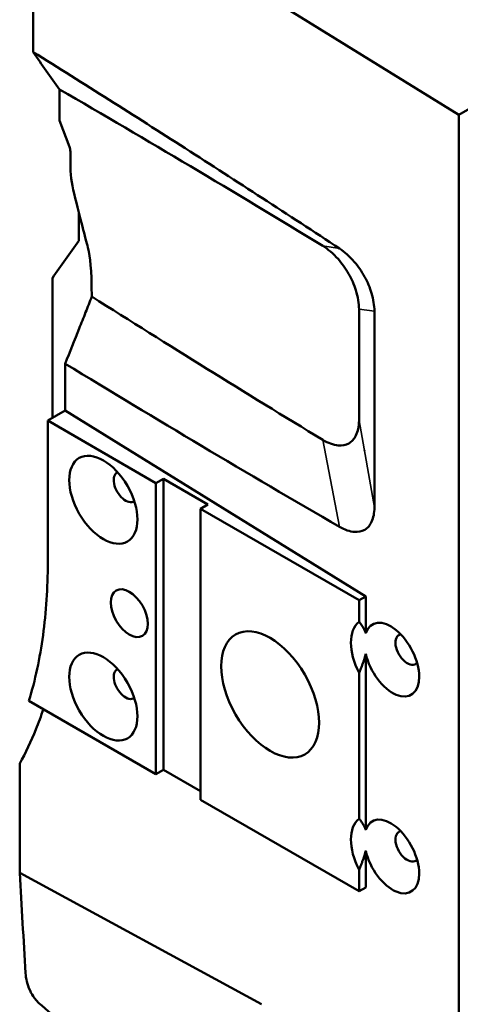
# Model space of a CAD drawing. Header units: millimetres. Extents: x 0 to 4878, y -120 to 1682.
# Tile 177 of 256: x 1877 to 1919, y 602 to 696. Entities that reach past the tile are written whole.
import ezdxf

# ---------------------------------------------------------------- set-up
doc = ezdxf.new("R2010")
doc.units = ezdxf.units.MM
doc.header["$LTSCALE"] = 2
doc.layers.add('Sichtbar (ISO)', color=7, linetype='Continuous', lineweight=50)
doc.layers.add('Sichtbar schmal (ISO)', color=7, linetype='Continuous', lineweight=35)

msp = doc.modelspace()

# ---------------------------------------------------------------- linework, layer by layer
at = {"layer": 'Sichtbar (ISO)'}
for p, q in [((1918.7068, 686.4906), (2252.1504, 879.004)), ((1918.7068, 686.4906), (1878.1032, 711.6297)), ((1878.1032, 692.4884), (1878.1032, 711.6297)), ((1880.6268, 688.9226), (1880.6268, 685.9628)), ((1881.5675, 683.4587), (1880.6268, 685.9628)), ((1918.7068, 278.2423), (1918.7068, 686.4906)), ((1881.6597, 681.8149), (1881.6597, 682.9943)), ((1882.4658, 674.4736), (1882.4658, 677.1961)), ((1879.9417, 657.5776), (1879.9417, 670.9072)), ((1909.2033, 657.3254), (1909.2033, 667.9392)), ((1910.6701, 649.0273), (1910.6701, 667.7693)), ((1881.1741, 658.2891), (1879.5048, 657.3254)), ((1881.1741, 658.2891), (1909.8355, 640.5439)), ((1879.5048, 643.7605), (1879.5048, 657.3254)), ((1889.8286, 651.3649), (1879.5048, 657.3254)), ((1909.7077, 654.4567), (1909.7106, 654.4549)), ((1890.5357, 651.7732), (1889.8286, 651.3649)), ((1889.8286, 623.6041), (1889.8286, 651.3649)), ((1894.7783, 649.3237), (1890.5357, 651.7732)), ((1890.5357, 651.7732), (1890.5357, 624.0123)), ((1894.7783, 649.3237), (1894.0712, 648.9155)), ((1909.2033, 640.1789), (1894.0712, 648.9155)), ((1894.0712, 621.1546), (1894.0712, 648.9155)), ((1909.8355, 640.5439), (1909.2033, 640.1789)), ((1909.2033, 638.1254), (1909.2033, 640.1789)), ((1909.8355, 640.5439), (1909.8355, 637.0481)), ((1909.8355, 635.0583), (1909.8355, 618.2686)), ((1909.2033, 619.346), (1909.2033, 633.251)), ((1889.8286, 623.6041), (1877.7109, 630.6002)), ((1876.8275, 624.6052), (1876.8275, 614.1804)), ((1890.5357, 624.0123), (1889.8286, 623.6041)), ((1894.0712, 621.9711), (1890.5357, 624.0123)), ((1909.2033, 612.4181), (1894.0712, 621.1546)), ((1909.8355, 616.2789), (1909.8355, 612.783)), ((1909.2033, 612.4181), (1909.2033, 614.4716)), ((1876.8275, 614.1804), (1899.9053, 601.6357)), ((1909.8355, 612.783), (1909.2033, 612.4181))]:
    msp.add_line(p, q, dxfattribs=at)
for centre, major_axis, ratio, start_param, end_param in [((1880.9711, 683.4132), (-0.4808, 0.877), 0.5620434, 3.9394135, 4.4630122), ((1888.5456, 677.6255), (4.8082, -8.7701), 0.5620434, 3.9394135, 4.265212), ((1886.9295, 650.9975), (-0.8, 1.3856), 0.5773503, 6.2389767, 9.4689865), ((1956.5989, 627.512), (-75.3555, 50.8167), 0.0751375, 0.9577808, 0.9578313), ((1911.6782, 634.2593), (-2.3, 3.9837), 0.5773503, 0.0792531, 1.4915432), ((1912.3152, 634.5179), (1.8203, -3.373), 0.5568714, 4.2664012, 9.9021604), ((1913.7995, 635.4841), (-0.8, 1.3856), 0.5773503, 6.0778217, 9.6122121), ((1886.9295, 632.2181), (-0.8, 1.3856), 0.5773503, 6.2389767, 9.4689865), ((1911.6782, 615.4799), (-2.3, 3.9837), 0.5773503, 0.0792531, 1.4915432), ((1912.3152, 615.7384), (-1.8203, 3.373), 0.5568714, 1.1248085, 6.7605678), ((1913.7995, 616.7047), (-0.8, 1.3856), 0.5773503, 6.0778217, 9.6122121)]:
    msp.add_ellipse(centre, major_axis=major_axis, ratio=ratio, start_param=start_param, end_param=end_param, dxfattribs=at)
for centre, major_axis in [((1884.8081, 649.7728), (-2.3, 3.9837)), ((1887.283, 638.9542), (-1.25, 2.1651)), ((1900.718, 631.1975), (-3.3, 5.7158)), ((1884.8081, 630.9934), (-2.3, 3.9837))]:
    msp.add_ellipse(centre, major_axis=major_axis, ratio=0.5773503, dxfattribs=at)
for points, knots in [([(1878.1032, 692.4884), (1882.9417, 689.4715), (1887.7825, 686.4077), (1897.5295, 680.1546), (1902.4408, 676.9608), (1907.3483, 673.7281)], [0.0000106, 0.0000106, 0.0000106, 0.0000106, 2.1283872, 2.1283872, 4.2883342, 4.2883342, 4.2883342, 4.2883342]), ([(1878.1032, 692.4884), (1878.5231, 691.8947), (1878.9447, 691.2988), (1879.7847, 690.1118), (1880.2066, 689.5159), (1880.6268, 688.9226)], [0, 0, 0, 0, 0.35511958, 0.35511958, 0.71012403, 0.71012403, 0.71012403, 0.71012403]), ([(1905.7391, 673.9965), (1901.5338, 676.5599), (1897.3268, 679.0922), (1888.9563, 684.0673), (1884.7907, 686.512), (1880.6268, 688.9226)], [0.0002398, 0.0002398, 0.0002398, 0.0002398, 1.8332571, 1.8332571, 3.6485032, 3.6485032, 3.6485032, 3.6485032]), ([(1882.022, 678.9812), (1882.5998, 676.6014), (1883.1193, 674.7165), (1883.5771, 672.7797), (1883.6701, 671.9318), (1883.7049, 669.1572)], [-1.8503384, -1.8503384, -1.8503384, -1.8503384, -1.0117955, -1.0117955, -0.0000027, -0.0000027, -0.0000027, -0.0000027]), ([(1879.9417, 670.9072), (1880.3617, 671.501), (1880.7833, 672.097), (1881.6235, 673.2842), (1882.0455, 673.8802), (1882.4657, 674.4736)], [0, 0, 0, 0, 0.35518126, 0.35518126, 0.71024731, 0.71024731, 0.71024731, 0.71024731]), ([(1909.2014, 667.9404), (1909.1977, 668.2245), (1909.17, 668.522), (1909.0659, 669.1339), (1908.9897, 669.4481), (1908.7235, 670.2971), (1908.4918, 670.8329), (1907.9127, 671.8509), (1907.5668, 672.3267), (1906.9667, 673.0002), (1906.7283, 673.2348), (1906.2403, 673.6544), (1905.99, 673.8394), (1905.7391, 673.9965)], [0.00022155, 0.00022155, 0.00022155, 0.00022155, 0.10354996, 0.10354996, 0.20684695, 0.20684695, 0.38137487, 0.38137487, 0.55828613, 0.55828613, 0.66666115, 0.66666115, 0.77583046, 0.77583046, 0.77583046, 0.77583046]), ([(1907.3483, 673.7281), (1907.83, 673.4057), (1908.3099, 672.9749), (1909.1126, 672.0432), (1909.4507, 671.5637), (1910.0124, 670.5424), (1910.2346, 670.0088), (1910.4805, 669.1832), (1910.5483, 668.8891), (1910.6407, 668.3156), (1910.6652, 668.0367), (1910.6685, 667.7703)], [0.00017249, 0.00017249, 0.00017249, 0.00017249, 0.21225071, 0.21225071, 0.38829614, 0.38829614, 0.56108732, 0.56108732, 0.65773324, 0.65773324, 0.75463647, 0.75463647, 0.75463647, 0.75463647]), ([(1883.7049, 669.1572), (1883.5118, 668.6606), (1883.3111, 668.1489), (1882.9134, 667.139), (1882.7045, 666.6107), (1882.0691, 665.0065), (1881.6132, 663.8597), (1881.1737, 662.7531)], [0.0000008, 0.0000008, 0.0000008, 0.0000008, 0.16277982, 0.16277982, 0.33292694, 0.33292694, 0.69297224, 0.69297224, 0.69297224, 0.69297224]), ([(1883.7049, 669.1572), (1887.3603, 666.8397), (1891.017, 664.5466), (1898.3612, 659.9888), (1902.0503, 657.7237), (1905.738, 655.4833)], [-3.2013894, -3.2013894, -3.2013894, -3.2013894, -1.6078864, -1.6078864, -0.0004586, -0.0004586, -0.0004586, -0.0004586]), ([(1907.3458, 647.1828), (1902.9599, 649.7249), (1898.5702, 652.3021), (1889.8469, 657.4914), (1885.5095, 660.1049), (1881.1737, 662.7531)], [-3.8380907, -3.8380907, -3.8380907, -3.8380907, -1.9073161, -1.9073161, -0.0000284, -0.0000284, -0.0000284, -0.0000284]), ([(1881.1737, 662.7531), (1881.174, 662.0307), (1881.1741, 661.0137), (1881.1741, 659.7824), (1881.1741, 659.0358), (1881.1741, 658.2891)], [0, 0, 0, 0, 0.26534528, 0.26534528, 0.67417988, 0.67417988, 0.67417988, 0.67417988]), ([(1905.7396, 655.4824), (1905.993, 655.334), (1906.2458, 655.2136), (1906.7385, 655.039), (1906.979, 654.9841), (1907.5803, 654.9309), (1907.9257, 654.9881), (1908.503, 655.3078), (1908.7331, 655.5648), (1908.9951, 656.0915), (1909.0694, 656.3109), (1909.1707, 656.7909), (1909.1977, 657.0514), (1909.2014, 657.3259)], [0.00022063, 0.00022063, 0.00022063, 0.00022063, 0.11043856, 0.11043856, 0.21982773, 0.21982773, 0.39663292, 0.39663292, 0.57083848, 0.57083848, 0.67241629, 0.67241629, 0.77401989, 0.77401989, 0.77401989, 0.77401989]), ([(1910.6685, 649.0283), (1910.6636, 648.5106), (1910.5717, 648.0492), (1910.244, 647.3403), (1910.0233, 647.0788), (1909.4365, 646.7305), (1909.0875, 646.686), (1908.32, 646.7407), (1907.8342, 646.905), (1907.3458, 647.1828)], [0.0000665, 0.0000665, 0.0000665, 0.0000665, 0.19143421, 0.19143421, 0.36490618, 0.36490618, 0.55891713, 0.55891713, 0.82377823, 0.82377823, 0.82377823, 0.82377823]), ([(1877.7109, 630.6002), (1878.3057, 632.5566), (1878.7545, 634.6454), (1879.3543, 639.0492), (1879.5048, 641.3603), (1879.5048, 643.7605)], [0.0000034, 0.0000034, 0.0000034, 0.0000034, 0.8818793, 0.8818793, 1.7637314, 1.7637314, 1.7637314, 1.7637314]), ([(1879.0906, 629.8036), (1878.8714, 629.1407), (1878.6352, 628.495), (1877.9193, 626.7175), (1877.4005, 625.6287), (1876.8275, 624.6052)], [-0.87463236, -0.87463236, -0.87463236, -0.87463236, -0.56569993, -0.56569993, -0.00001482, -0.00001482, -0.00001482, -0.00001482]), ([(1878.7646, 601.6588), (1878.6715, 601.7387), (1878.5803, 601.8267), (1878.401, 602.0207), (1878.3145, 602.1254), (1878.0664, 602.4613), (1877.9263, 602.7015), (1877.6734, 603.2384), (1877.5746, 603.5307), (1877.4394, 604.0839), (1877.4018, 604.3493), (1877.3874, 604.5964)], [0.00000216, 0.00000216, 0.00000216, 0.00000216, 0.04048716, 0.04048716, 0.08182112, 0.08182112, 0.16598659, 0.16598659, 0.26711857, 0.26711857, 0.36819888, 0.36819888, 0.36819888, 0.36819888])]:
    msp.add_open_spline(points, degree=3, knots=knots, dxfattribs=at)
for points in [[(1909.6751, 654.6567), (1909.6742, 654.6571), (1909.6732, 654.6574), (1909.6722, 654.6578)], [(1876.8275, 614.1804), (1877.0136, 610.9861), (1877.2002, 607.7914), (1877.3874, 604.5964)], [(1878.7646, 601.6588), (1883.3344, 597.7359), (1887.9043, 593.8133), (1892.4742, 589.8909)]]:
    msp.add_open_spline(points, degree=3, dxfattribs=at)
for points, weights in [([(1909.8355, 637.048), (1909.6522, 637.5858), (1909.2033, 638.1254)], [1.26283564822, 1.21899863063, 1.12346038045]), ([(1909.2033, 633.251), (1909.6522, 634.309), (1909.8355, 635.0583)], [1.12346038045, 1.21899863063, 1.26283564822]), ([(1909.8355, 618.2686), (1909.6522, 618.8064), (1909.2033, 619.346)], [1.26283564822, 1.21899863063, 1.12346038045]), ([(1909.2033, 614.4716), (1909.6522, 615.5295), (1909.8355, 616.2789)], [1.12346038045, 1.21899863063, 1.26283564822])]:
    msp.add_rational_spline(points, weights, degree=2, dxfattribs=at)
at = {"layer": 'Sichtbar schmal (ISO)'}
for p, q in [((1905.7391, 673.9975), (1907.3478, 673.7287)), ((1909.2024, 667.9398), (1910.6683, 667.7704)), ((1910.6689, 649.0284), (1909.2024, 657.3253)), ((1905.7396, 655.4814), (1907.346, 647.1821))]:
    msp.add_line(p, q, dxfattribs=at)

doc.saveas('drawing.dxf')
